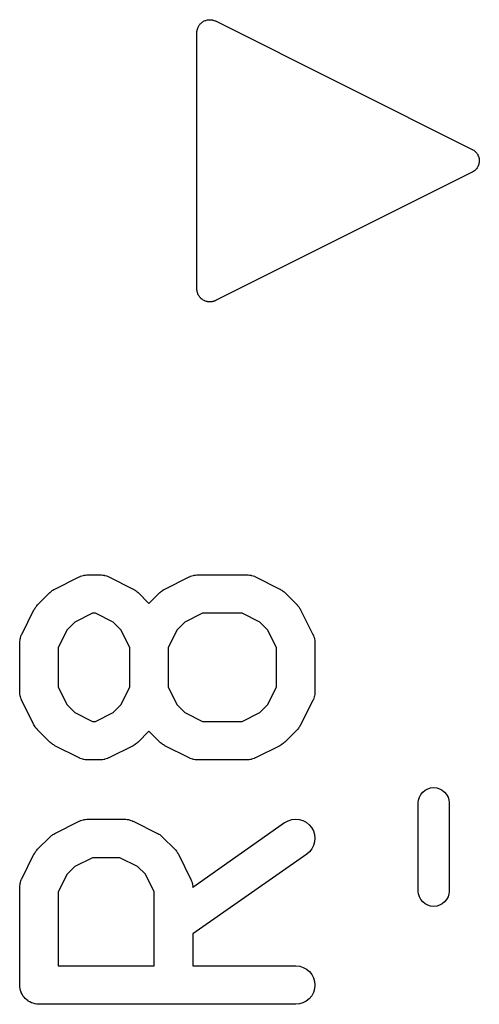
# Model space of a CAD drawing. Extents: x 0.02 to 3.89, y 0.07 to 3.88.
# Tile 159 of 172: x 2.97 to 3.04, y 3.19 to 3.34. Entities that reach past the tile are written whole.
import ezdxf

# ---------------------------------------------------------------- set-up
doc = ezdxf.new("R2010")
doc.units = 0
doc.header["$MEASUREMENT"] = 0
doc.layers.add('BLACK', color=7, linetype='CONTINUOUS')

msp = doc.modelspace()

# ---------------------------------------------------------------- linework, layer by layer
at = {"layer": 'BLACK', "linetype": 'CONTINUOUS'}
for p, q in [((2.99467, 3.34142), (2.99468, 3.34148)), ((2.99468, 3.34148), (2.99473, 3.3416)), ((2.99473, 3.3416), (2.99477, 3.34172)), ((2.99477, 3.34172), (2.9948, 3.34178)), ((2.9948, 3.34178), (2.99482, 3.34184)), ((2.99482, 3.34184), (2.99489, 3.34195)), ((2.99489, 3.34195), (2.99495, 3.34206)), ((2.99495, 3.34206), (2.99499, 3.34211)), ((2.99499, 3.34211), (2.99503, 3.34216)), ((2.99503, 3.34216), (2.99512, 3.34225)), ((2.99512, 3.34225), (2.9952, 3.34235)), ((2.9952, 3.34235), (2.99525, 3.34239)), ((2.99525, 3.34239), (2.99529, 3.34244)), ((2.99529, 3.34244), (2.9954, 3.34251)), ((2.9954, 3.34251), (2.9955, 3.34259)), ((2.9955, 3.34259), (2.99555, 3.34262)), ((2.99555, 3.34262), (2.99561, 3.34266)), ((2.99561, 3.34266), (2.99572, 3.34271)), ((2.99572, 3.34271), (2.99584, 3.34277)), ((2.99584, 3.34277), (2.9959, 3.34279)), ((2.9959, 3.34279), (2.99596, 3.34281)), ((2.99596, 3.34281), (2.99608, 3.34284)), ((2.99608, 3.34284), (2.99621, 3.34288)), ((2.99621, 3.34288), (2.99627, 3.34288)), ((2.99627, 3.34288), (2.99633, 3.3429)), ((2.99633, 3.3429), (2.99646, 3.3429)), ((2.99646, 3.3429), (2.99659, 3.34291)), ((2.99659, 3.34291), (2.99665, 3.34291)), ((2.99665, 3.34291), (2.99672, 3.34291)), ((2.99672, 3.34291), (2.99684, 3.34289)), ((2.99684, 3.34289), (2.99697, 3.34287)), ((2.99697, 3.34287), (2.99703, 3.34285)), ((2.99703, 3.34285), (2.9971, 3.34284)), ((2.9971, 3.34284), (2.99722, 3.3428)), ((2.99722, 3.3428), (2.99734, 3.34276)), ((2.99734, 3.34276), (2.99739, 3.34273)), ((2.99739, 3.34273), (2.99746, 3.34271)), ((2.99746, 3.34271), (3.03683, 3.32302)), ((2.99461, 3.3411), (2.99464, 3.34123)), ((2.99461, 3.34104), (2.99461, 3.3411)), ((2.99461, 3.34097), (2.99461, 3.34104)), ((2.99461, 3.34094), (2.99461, 3.34097)), ((2.99461, 3.30157), (2.99461, 3.34094)), ((2.99464, 3.34123), (2.99465, 3.34135)), ((2.99465, 3.34135), (2.99467, 3.34142)), ((3.03683, 3.32302), (3.03685, 3.32301)), ((3.03685, 3.32301), (3.03689, 3.32298)), ((3.03689, 3.32298), (3.03694, 3.32296)), ((3.03694, 3.32296), (3.03705, 3.32288)), ((3.03705, 3.32288), (3.03717, 3.3228)), ((3.03717, 3.3228), (3.03721, 3.32276)), ((3.03721, 3.32276), (3.03725, 3.32274)), ((3.03725, 3.32274), (3.03734, 3.32263)), ((3.03734, 3.32263), (3.03745, 3.32253)), ((3.03745, 3.32253), (3.03748, 3.32249)), ((3.03748, 3.32249), (3.03751, 3.32245)), ((3.03751, 3.32245), (3.03758, 3.32233)), ((3.03758, 3.32233), (3.03767, 3.32222)), ((3.03767, 3.32222), (3.03769, 3.32217)), ((3.03769, 3.32217), (3.03771, 3.32213)), ((3.03771, 3.32213), (3.03776, 3.32199)), ((3.03776, 3.32199), (3.03782, 3.32186)), ((3.03782, 3.32186), (3.03783, 3.32181)), ((3.03783, 3.32181), (3.03785, 3.32177)), ((3.03767, 3.32033), (3.03765, 3.32028)), ((3.0377, 3.32037), (3.03767, 3.32033)), ((3.03775, 3.3205), (3.0377, 3.32037)), ((3.03781, 3.32063), (3.03775, 3.3205)), ((3.03782, 3.32068), (3.03781, 3.32063)), ((3.03784, 3.32072), (3.03782, 3.32068)), ((3.03786, 3.32087), (3.03784, 3.32072)), ((3.03785, 3.32177), (3.03787, 3.32163)), ((3.0379, 3.32101), (3.03786, 3.32087)), ((3.03787, 3.32163), (3.0379, 3.32149)), ((3.0379, 3.32149), (3.0379, 3.32144)), ((3.0379, 3.32144), (3.03791, 3.32139)), ((3.03791, 3.32139), (3.0379, 3.32125)), ((3.0379, 3.32125), (3.03791, 3.3211)), ((3.03791, 3.3211), (3.0379, 3.32105)), ((3.0379, 3.32105), (3.0379, 3.32101)), ((3.03683, 3.3195), (2.99746, 3.29981)), ((3.03687, 3.31953), (3.03683, 3.3195)), ((3.03691, 3.31955), (3.03687, 3.31953)), ((3.03703, 3.31963), (3.03691, 3.31955)), ((3.03715, 3.3197), (3.03703, 3.31963)), ((3.03719, 3.31974), (3.03715, 3.3197)), ((3.03723, 3.31977), (3.03719, 3.31974)), ((3.03733, 3.31987), (3.03723, 3.31977)), ((3.03743, 3.31997), (3.03733, 3.31987)), ((3.03746, 3.32001), (3.03743, 3.31997)), ((3.03749, 3.32004), (3.03746, 3.32001)), ((3.03757, 3.32016), (3.03749, 3.32004)), ((3.03765, 3.32028), (3.03757, 3.32016)), ((2.99461, 3.30151), (2.99461, 3.30157)), ((2.99461, 3.30145), (2.99461, 3.30151)), ((2.99463, 3.30132), (2.99461, 3.30145)), ((2.99464, 3.30119), (2.99463, 3.30132)), ((2.99466, 3.30113), (2.99464, 3.30119)), ((2.99467, 3.30107), (2.99466, 3.30113)), ((2.99472, 3.30095), (2.99467, 3.30107)), ((2.99475, 3.30082), (2.99472, 3.30095)), ((2.99479, 3.30077), (2.99475, 3.30082)), ((2.99481, 3.30071), (2.99479, 3.30077)), ((2.99488, 3.3006), (2.99481, 3.30071)), ((2.99494, 3.30049), (2.99488, 3.3006)), ((2.99498, 3.30044), (2.99494, 3.30049)), ((2.99501, 3.30038), (2.99498, 3.30044)), ((2.9951, 3.30029), (2.99501, 3.30038)), ((2.99518, 3.30019), (2.9951, 3.30029)), ((2.99523, 3.30015), (2.99518, 3.30019)), ((2.99527, 3.3001), (2.99523, 3.30015)), ((2.99538, 3.30002), (2.99527, 3.3001)), ((2.99547, 3.29994), (2.99538, 3.30002)), ((2.99553, 3.29991), (2.99547, 3.29994)), ((2.99558, 3.29987), (2.99553, 3.29991)), ((2.9957, 3.29982), (2.99558, 3.29987)), ((2.99581, 3.29976), (2.9957, 3.29982)), ((2.99587, 3.29974), (2.99581, 3.29976)), ((2.99593, 3.29971), (2.99587, 3.29974)), ((2.99606, 3.29968), (2.99593, 3.29971)), ((2.99618, 3.29965), (2.99606, 3.29968)), ((2.99624, 3.29964), (2.99618, 3.29965)), ((2.99631, 3.29962), (2.99624, 3.29964)), ((2.99643, 3.29962), (2.99631, 3.29962)), ((2.99656, 3.29961), (2.99643, 3.29962)), ((2.99663, 3.29961), (2.99656, 3.29961)), ((2.99669, 3.29961), (2.99663, 3.29961)), ((2.99682, 3.29963), (2.99669, 3.29961)), ((2.99694, 3.29964), (2.99682, 3.29963)), ((2.99701, 3.29966), (2.99694, 3.29964)), ((2.99707, 3.29967), (2.99701, 3.29966)), ((2.99719, 3.29971), (2.99707, 3.29967)), ((2.99731, 3.29975), (2.99719, 3.29971)), ((2.99737, 3.29978), (2.99731, 3.29975)), ((2.99743, 3.2998), (2.99737, 3.29978)), ((2.99746, 3.29981), (2.99743, 3.2998)), ((2.97281, 3.25556), (2.97656, 3.25743)), ((2.97656, 3.25743), (2.97659, 3.25745)), ((2.97659, 3.25745), (2.97667, 3.25748)), ((2.97667, 3.25748), (2.97675, 3.25752)), ((2.97675, 3.25752), (2.97694, 3.25758)), ((2.97694, 3.25758), (2.97713, 3.25765)), ((2.97713, 3.25765), (2.97722, 3.25766)), ((2.97722, 3.25766), (2.9773, 3.25769)), ((2.9773, 3.25769), (2.9775, 3.25771)), ((2.9775, 3.25771), (2.9777, 3.25774)), ((2.9777, 3.25774), (2.97779, 3.25774)), ((2.97779, 3.25774), (2.97788, 3.25774)), ((2.97788, 3.25774), (2.97975, 3.25774)), ((2.97975, 3.25774), (2.97979, 3.25774)), ((2.97979, 3.25774), (2.97988, 3.25773)), ((2.97988, 3.25773), (2.97997, 3.25774)), ((2.97997, 3.25774), (2.98016, 3.2577)), ((2.98016, 3.2577), (2.98036, 3.25768)), ((2.98036, 3.25768), (2.98045, 3.25765)), ((2.98045, 3.25765), (2.98053, 3.25764)), ((2.98053, 3.25764), (2.98072, 3.25757)), ((2.98072, 3.25757), (2.98091, 3.25751)), ((2.98091, 3.25751), (2.98099, 3.25746)), ((2.98099, 3.25746), (2.98107, 3.25743)), ((2.98107, 3.25743), (2.98482, 3.25556)), ((2.98968, 3.25556), (2.99343, 3.25743)), ((2.99343, 3.25743), (2.99347, 3.25745)), ((2.99347, 3.25745), (2.99355, 3.25748)), ((2.99355, 3.25748), (2.99362, 3.25752)), ((2.99362, 3.25752), (2.99382, 3.25758)), ((2.99382, 3.25758), (2.99401, 3.25765)), ((2.99401, 3.25765), (2.99409, 3.25766)), ((2.99409, 3.25766), (2.99418, 3.25769)), ((2.99418, 3.25769), (2.99438, 3.25771)), ((2.99438, 3.25771), (2.99458, 3.25774)), ((2.99458, 3.25774), (2.99466, 3.25774)), ((2.99466, 3.25774), (2.99475, 3.25774)), ((2.99475, 3.25774), (3.00225, 3.25774)), ((3.00225, 3.25774), (3.00229, 3.25774)), ((3.00229, 3.25774), (3.00238, 3.25773)), ((3.00238, 3.25773), (3.00246, 3.25774)), ((3.00246, 3.25774), (3.00266, 3.2577)), ((3.00266, 3.2577), (3.00286, 3.25768)), ((3.00286, 3.25768), (3.00294, 3.25765)), ((3.00294, 3.25765), (3.00303, 3.25764)), ((3.00303, 3.25764), (3.00322, 3.25757)), ((3.00322, 3.25757), (3.00341, 3.25751)), ((3.00341, 3.25751), (3.00349, 3.25746)), ((3.00349, 3.25746), (3.00357, 3.25743)), ((3.00357, 3.25743), (3.00732, 3.25556)), ((2.97242, 3.25532), (2.97252, 3.25539)), ((2.97252, 3.25539), (2.97267, 3.25547)), ((2.97267, 3.25547), (2.97281, 3.25556)), ((2.98482, 3.25556), (2.98486, 3.25554)), ((2.98486, 3.25554), (2.985, 3.25545)), ((2.985, 3.25545), (2.98514, 3.25537)), ((2.98514, 3.25537), (2.98524, 3.25529)), ((2.9893, 3.25532), (2.98939, 3.25539)), ((2.98939, 3.25539), (2.98954, 3.25547)), ((2.98954, 3.25547), (2.98968, 3.25556)), ((3.00732, 3.25556), (3.00735, 3.25554)), ((3.00735, 3.25554), (3.00749, 3.25545)), ((3.00749, 3.25545), (3.00764, 3.25537)), ((3.00764, 3.25537), (3.00774, 3.25529)), ((2.97016, 3.25313), (2.97204, 3.25501)), ((2.97204, 3.25501), (2.97207, 3.25503)), ((2.97207, 3.25503), (2.9722, 3.25514)), ((2.9722, 3.25514), (2.97232, 3.25525)), ((2.97232, 3.25525), (2.97242, 3.25532)), ((2.98524, 3.25529), (2.98534, 3.25523)), ((2.98534, 3.25523), (2.98546, 3.25511)), ((2.98546, 3.25511), (2.98559, 3.25501)), ((2.98559, 3.25501), (2.98725, 3.25334)), ((2.98725, 3.25334), (2.98891, 3.25501)), ((2.98891, 3.25501), (2.98894, 3.25503)), ((2.98894, 3.25503), (2.98907, 3.25514)), ((2.98907, 3.25514), (2.98919, 3.25525)), ((2.98919, 3.25525), (2.9893, 3.25532)), ((3.00774, 3.25529), (3.00784, 3.25523)), ((3.00784, 3.25523), (3.00796, 3.25511)), ((3.00796, 3.25511), (3.00809, 3.25501)), ((3.00809, 3.25501), (3.00996, 3.25313)), ((2.96774, 3.24861), (2.96961, 3.25236)), ((2.96961, 3.25236), (2.96963, 3.2524)), ((2.96963, 3.2524), (2.96972, 3.25254)), ((2.96972, 3.25254), (2.9698, 3.25269)), ((2.9698, 3.25269), (2.96988, 3.25278)), ((2.96988, 3.25278), (2.96994, 3.25288)), ((2.96994, 3.25288), (2.97006, 3.253)), ((2.97006, 3.253), (2.97016, 3.25313)), ((3.00996, 3.25313), (3.00999, 3.2531)), ((3.00999, 3.2531), (3.01009, 3.25297)), ((3.01009, 3.25297), (3.01021, 3.25285)), ((3.01021, 3.25285), (3.01027, 3.25275)), ((3.01027, 3.25275), (3.01035, 3.25265)), ((3.01035, 3.25265), (3.01043, 3.2525)), ((3.01043, 3.2525), (3.01051, 3.25236)), ((3.01051, 3.25236), (3.01239, 3.24861)), ((2.97857, 3.25184), (2.97588, 3.25049)), ((2.97905, 3.25184), (2.97857, 3.25184)), ((2.98175, 3.25049), (2.97905, 3.25184)), ((2.99545, 3.25184), (2.99275, 3.25049)), ((3.00155, 3.25184), (2.99545, 3.25184)), ((3.00425, 3.25049), (3.00155, 3.25184)), ((2.97588, 3.25049), (2.97468, 3.24929)), ((2.98295, 3.24929), (2.98175, 3.25049)), ((2.99275, 3.25049), (2.99155, 3.24929)), ((3.00545, 3.24929), (3.00425, 3.25049)), ((2.96747, 3.24771), (2.96749, 3.24791)), ((2.96749, 3.24791), (2.96752, 3.24799)), ((2.96752, 3.24799), (2.96753, 3.24808)), ((2.96753, 3.24808), (2.9676, 3.24826)), ((2.9676, 3.24826), (2.96766, 3.24846)), ((2.96766, 3.24846), (2.96771, 3.24853)), ((2.96771, 3.24853), (2.96774, 3.24861)), ((2.97468, 3.24929), (2.97333, 3.2466)), ((2.9843, 3.2466), (2.98295, 3.24929)), ((2.99155, 3.24929), (2.9902, 3.2466)), ((3.00679, 3.2466), (3.00545, 3.24929)), ((3.01239, 3.24861), (3.01241, 3.24858)), ((3.01241, 3.24858), (3.01244, 3.24849)), ((3.01244, 3.24849), (3.01248, 3.24842)), ((3.01248, 3.24842), (3.01254, 3.24822)), ((3.01254, 3.24822), (3.01261, 3.24804)), ((3.01261, 3.24804), (3.01262, 3.24795)), ((3.01262, 3.24795), (3.01264, 3.24787)), ((3.01264, 3.24787), (3.01266, 3.24767)), ((2.96742, 3.24733), (2.96743, 3.24742)), ((2.96742, 3.24729), (2.96742, 3.24733)), ((2.96742, 3.23979), (2.96742, 3.24729)), ((2.96743, 3.24751), (2.96747, 3.24771)), ((2.96743, 3.24742), (2.96743, 3.24751)), ((2.97333, 3.2466), (2.97333, 3.24049)), ((2.9843, 3.24049), (2.9843, 3.2466)), ((2.9902, 3.2466), (2.9902, 3.24049)), ((3.00679, 3.24049), (3.00679, 3.2466)), ((3.01266, 3.24767), (3.01269, 3.24747)), ((3.01269, 3.24747), (3.01269, 3.24738)), ((3.01269, 3.24738), (3.0127, 3.24729)), ((3.0127, 3.24729), (3.0127, 3.23979)), ((2.97333, 3.24049), (2.97468, 3.23779)), ((2.98295, 3.23779), (2.9843, 3.24049)), ((2.9902, 3.24049), (2.99155, 3.23779)), ((3.00545, 3.23779), (3.00679, 3.24049)), ((2.96743, 3.23971), (2.96742, 3.23979)), ((2.96743, 3.23962), (2.96743, 3.23971)), ((2.96746, 3.23942), (2.96743, 3.23962)), ((2.96748, 3.23922), (2.96746, 3.23942)), ((2.96751, 3.23914), (2.96748, 3.23922)), ((2.96752, 3.23905), (2.96751, 3.23914)), ((2.96759, 3.23886), (2.96752, 3.23905)), ((2.96765, 3.23867), (2.96759, 3.23886)), ((3.01252, 3.23882), (3.01246, 3.23863)), ((3.01259, 3.23901), (3.01252, 3.23882)), ((3.01261, 3.2391), (3.01259, 3.23901)), ((3.01264, 3.23918), (3.01261, 3.2391)), ((3.01266, 3.23938), (3.01264, 3.23918)), ((3.01269, 3.23958), (3.01266, 3.23938)), ((3.0127, 3.23975), (3.01269, 3.23967)), ((3.01269, 3.23967), (3.01269, 3.23958)), ((3.0127, 3.23979), (3.0127, 3.23975)), ((2.96769, 3.23859), (2.96765, 3.23867)), ((2.96772, 3.23851), (2.96769, 3.23859)), ((2.96774, 3.23847), (2.96772, 3.23851)), ((2.96961, 3.23472), (2.96774, 3.23847)), ((2.97468, 3.23779), (2.97588, 3.2366)), ((2.98175, 3.2366), (2.98295, 3.23779)), ((2.99155, 3.23779), (2.99275, 3.2366)), ((3.00425, 3.2366), (3.00545, 3.23779)), ((3.01239, 3.23847), (3.01051, 3.23472)), ((3.01242, 3.23855), (3.01239, 3.23847)), ((3.01246, 3.23863), (3.01242, 3.23855)), ((2.97588, 3.2366), (2.97857, 3.23525)), ((2.97905, 3.23525), (2.98175, 3.2366)), ((2.99275, 3.2366), (2.99545, 3.23525)), ((3.00155, 3.23525), (3.00425, 3.2366)), ((2.9697, 3.23458), (2.96961, 3.23472)), ((2.96978, 3.23444), (2.9697, 3.23458)), ((2.96985, 3.23434), (2.96978, 3.23444)), ((2.96992, 3.23424), (2.96985, 3.23434)), ((2.97003, 3.23412), (2.96992, 3.23424)), ((2.97857, 3.23525), (2.97905, 3.23525)), ((2.99545, 3.23525), (3.00155, 3.23525)), ((3.01018, 3.2342), (3.01007, 3.23408)), ((3.01025, 3.23431), (3.01018, 3.2342)), ((3.01033, 3.2344), (3.01025, 3.23431)), ((3.0104, 3.23455), (3.01033, 3.2344)), ((3.01049, 3.23469), (3.0104, 3.23455)), ((3.01051, 3.23472), (3.01049, 3.23469)), ((2.97014, 3.23399), (2.97003, 3.23412)), ((2.97016, 3.23396), (2.97014, 3.23399)), ((2.97204, 3.23208), (2.97016, 3.23396)), ((2.98725, 3.23374), (2.98559, 3.23208)), ((2.98891, 3.23208), (2.98725, 3.23374)), ((3.00996, 3.23396), (3.00809, 3.23208)), ((3.01007, 3.23408), (3.00996, 3.23396)), ((2.97217, 3.23198), (2.97204, 3.23208)), ((2.97229, 3.23186), (2.97217, 3.23198)), ((2.97239, 3.23179), (2.97229, 3.23186)), ((2.97248, 3.23172), (2.97239, 3.23179)), ((2.97263, 3.23164), (2.97248, 3.23172)), ((2.97277, 3.23155), (2.97263, 3.23164)), ((2.97281, 3.23153), (2.97277, 3.23155)), ((2.97656, 3.22965), (2.97281, 3.23153)), ((2.98482, 3.23153), (2.98107, 3.22965)), ((2.98496, 3.23162), (2.98482, 3.23153)), ((2.98511, 3.23169), (2.98496, 3.23162)), ((2.9852, 3.23177), (2.98511, 3.23169)), ((2.98531, 3.23184), (2.9852, 3.23177)), ((2.98543, 3.23195), (2.98531, 3.23184)), ((2.98556, 3.23205), (2.98543, 3.23195)), ((2.98559, 3.23208), (2.98556, 3.23205)), ((2.98904, 3.23198), (2.98891, 3.23208)), ((2.98916, 3.23186), (2.98904, 3.23198)), ((2.98926, 3.23179), (2.98916, 3.23186)), ((2.98936, 3.23172), (2.98926, 3.23179)), ((2.9895, 3.23164), (2.98936, 3.23172)), ((2.98964, 3.23155), (2.9895, 3.23164)), ((2.98968, 3.23153), (2.98964, 3.23155)), ((2.99343, 3.22965), (2.98968, 3.23153)), ((3.00732, 3.23153), (3.00357, 3.22965)), ((3.00746, 3.23162), (3.00732, 3.23153)), ((3.00761, 3.23169), (3.00746, 3.23162)), ((3.0077, 3.23177), (3.00761, 3.23169)), ((3.00781, 3.23184), (3.0077, 3.23177)), ((3.00793, 3.23195), (3.00781, 3.23184)), ((3.00806, 3.23205), (3.00793, 3.23195)), ((3.00809, 3.23208), (3.00806, 3.23205)), ((2.97664, 3.22962), (2.97656, 3.22965)), ((2.97671, 3.22958), (2.97664, 3.22962)), ((2.97691, 3.22952), (2.97671, 3.22958)), ((2.97709, 3.22945), (2.97691, 3.22952)), ((2.97718, 3.22943), (2.97709, 3.22945)), ((2.97726, 3.22941), (2.97718, 3.22943)), ((2.97746, 3.22938), (2.97726, 3.22941)), ((2.97766, 3.22935), (2.97746, 3.22938)), ((2.97775, 3.22935), (2.97766, 3.22935)), ((2.97784, 3.22934), (2.97775, 3.22935)), ((2.97788, 3.22934), (2.97784, 3.22934)), ((2.97975, 3.22934), (2.97788, 3.22934)), ((2.97984, 3.22935), (2.97975, 3.22934)), ((2.97992, 3.22935), (2.97984, 3.22935)), ((2.98012, 3.22938), (2.97992, 3.22935)), ((2.98032, 3.2294), (2.98012, 3.22938)), ((2.98041, 3.22942), (2.98032, 3.2294)), ((2.98049, 3.22944), (2.98041, 3.22942)), ((2.98068, 3.22951), (2.98049, 3.22944)), ((2.98088, 3.22956), (2.98068, 3.22951)), ((2.98095, 3.22961), (2.98088, 3.22956)), ((2.98103, 3.22964), (2.98095, 3.22961)), ((2.98107, 3.22965), (2.98103, 3.22964)), ((2.99351, 3.22962), (2.99343, 3.22965)), ((2.99359, 3.22958), (2.99351, 3.22962)), ((2.99378, 3.22952), (2.99359, 3.22958)), ((2.99397, 3.22945), (2.99378, 3.22952)), ((2.99405, 3.22943), (2.99397, 3.22945)), ((2.99414, 3.22941), (2.99405, 3.22943)), ((2.99434, 3.22938), (2.99414, 3.22941)), ((2.99453, 3.22935), (2.99434, 3.22938)), ((2.99462, 3.22935), (2.99453, 3.22935)), ((2.99471, 3.22934), (2.99462, 3.22935)), ((2.99475, 3.22934), (2.99471, 3.22934)), ((3.00225, 3.22934), (2.99475, 3.22934)), ((3.00233, 3.22935), (3.00225, 3.22934)), ((3.00242, 3.22935), (3.00233, 3.22935)), ((3.00262, 3.22938), (3.00242, 3.22935)), ((3.00282, 3.2294), (3.00262, 3.22938)), ((3.00291, 3.22942), (3.00282, 3.2294)), ((3.00299, 3.22944), (3.00291, 3.22942)), ((3.00318, 3.22951), (3.00299, 3.22944)), ((3.00337, 3.22956), (3.00318, 3.22951)), ((3.00345, 3.22961), (3.00337, 3.22956)), ((3.00353, 3.22964), (3.00345, 3.22961)), ((3.00357, 3.22965), (3.00353, 3.22964)), ((3.02859, 3.22319), (3.02872, 3.22364)), ((3.02872, 3.22364), (3.02894, 3.22405)), ((3.02894, 3.22405), (3.02923, 3.22441)), ((3.02923, 3.22441), (3.02959, 3.2247)), ((3.02959, 3.2247), (3.03001, 3.22492)), ((3.03001, 3.22492), (3.03045, 3.22506)), ((3.03045, 3.22506), (3.03091, 3.2251)), ((3.03091, 3.2251), (3.03138, 3.22506)), ((3.03138, 3.22506), (3.03182, 3.22492)), ((3.03182, 3.22492), (3.03223, 3.2247)), ((3.03223, 3.2247), (3.03259, 3.22441)), ((3.03259, 3.22441), (3.03289, 3.22405)), ((3.03289, 3.22405), (3.03311, 3.22364)), ((3.03311, 3.22364), (3.03324, 3.22319)), ((3.02855, 3.22284), (3.02859, 3.22319)), ((3.02855, 3.20913), (3.02855, 3.22284)), ((3.03324, 3.22319), (3.03328, 3.22284)), ((3.03328, 3.22284), (3.03328, 3.20913)), ((2.97281, 3.21806), (2.97656, 3.21994)), ((2.97656, 3.21994), (2.97659, 3.21996)), ((2.97659, 3.21996), (2.97667, 3.21999)), ((2.97667, 3.21999), (2.97675, 3.22003)), ((2.97675, 3.22003), (2.97694, 3.22008)), ((2.97694, 3.22008), (2.97713, 3.22015)), ((2.97713, 3.22015), (2.97722, 3.22017)), ((2.97722, 3.22017), (2.9773, 3.22019)), ((2.9773, 3.22019), (2.9775, 3.22021)), ((2.9775, 3.22021), (2.9777, 3.22024)), ((2.9777, 3.22024), (2.97779, 3.22024)), ((2.97779, 3.22024), (2.97788, 3.22025)), ((2.97788, 3.22025), (2.9835, 3.22025)), ((2.9835, 3.22025), (2.98354, 3.22025)), ((2.98354, 3.22025), (2.98363, 3.22024)), ((2.98363, 3.22024), (2.98372, 3.22024)), ((2.98372, 3.22024), (2.98391, 3.22021)), ((2.98391, 3.22021), (2.98411, 3.22018)), ((2.98411, 3.22018), (2.9842, 3.22016)), ((2.9842, 3.22016), (2.98428, 3.22014)), ((2.98428, 3.22014), (2.98447, 3.22007)), ((2.98447, 3.22007), (2.98466, 3.22001)), ((2.98466, 3.22001), (2.98474, 3.21997)), ((2.98474, 3.21997), (2.98482, 3.21994)), ((2.98482, 3.21994), (2.98857, 3.21806)), ((2.99395, 3.20984), (3.00805, 3.21972)), ((3.00805, 3.21972), (3.00809, 3.21974)), ((3.00809, 3.21974), (3.00859, 3.22001)), ((3.00859, 3.22001), (3.00914, 3.22019)), ((3.00914, 3.22019), (3.00972, 3.22025)), ((3.00972, 3.22025), (3.01029, 3.2202)), ((3.01029, 3.2202), (3.01084, 3.22004)), ((3.01084, 3.22004), (3.01136, 3.21977)), ((3.01136, 3.21977), (3.01181, 3.21941)), ((3.01181, 3.21941), (3.01218, 3.21897)), ((2.97207, 3.21754), (2.9722, 3.21764)), ((2.9722, 3.21764), (2.97232, 3.21776)), ((2.97232, 3.21776), (2.97242, 3.21782)), ((2.97242, 3.21782), (2.97252, 3.2179)), ((2.97252, 3.2179), (2.97267, 3.21797)), ((2.97267, 3.21797), (2.97281, 3.21806)), ((2.98857, 3.21806), (2.98861, 3.21804)), ((2.98861, 3.21804), (2.98875, 3.21795)), ((2.98875, 3.21795), (2.98889, 3.21788)), ((2.98889, 3.21788), (2.98899, 3.2178)), ((2.98899, 3.2178), (2.98909, 3.21773)), ((2.98909, 3.21773), (2.98921, 3.21762)), ((2.98921, 3.21762), (2.98934, 3.21751)), ((3.01218, 3.21897), (3.01246, 3.21847)), ((3.01246, 3.21847), (3.01263, 3.21792)), ((3.01263, 3.21792), (3.0127, 3.21735)), ((2.97016, 3.21563), (2.97204, 3.21751)), ((2.97204, 3.21751), (2.97207, 3.21754)), ((2.98934, 3.21751), (2.99121, 3.21563)), ((3.0125, 3.21622), (3.01223, 3.21571)), ((3.01265, 3.21677), (3.0125, 3.21622)), ((3.0127, 3.21735), (3.01265, 3.21677)), ((2.96774, 3.21112), (2.96961, 3.21487)), ((2.96961, 3.21487), (2.96963, 3.2149)), ((2.96963, 3.2149), (2.96972, 3.21504)), ((2.96972, 3.21504), (2.9698, 3.21519)), ((2.9698, 3.21519), (2.96988, 3.21528)), ((2.96988, 3.21528), (2.96994, 3.21539)), ((2.96994, 3.21539), (2.97006, 3.21551)), ((2.97006, 3.21551), (2.97016, 3.21563)), ((2.99121, 3.21563), (2.99124, 3.21561)), ((2.99124, 3.21561), (2.99135, 3.21548)), ((2.99135, 3.21548), (2.99146, 3.21536)), ((2.99146, 3.21536), (2.99152, 3.21525)), ((2.99152, 3.21525), (2.9916, 3.21516)), ((2.9916, 3.21516), (2.99168, 3.21501)), ((2.99168, 3.21501), (2.99177, 3.21487)), ((2.99177, 3.21487), (2.99364, 3.21112)), ((3.01144, 3.21488), (2.99395, 3.20264)), ((3.01188, 3.21525), (3.01144, 3.21488)), ((3.01223, 3.21571), (3.01188, 3.21525)), ((2.97857, 3.21434), (2.97588, 3.213)), ((2.9828, 3.21434), (2.97857, 3.21434)), ((2.9855, 3.213), (2.9828, 3.21434)), ((2.97468, 3.2118), (2.97333, 3.2091)), ((2.97588, 3.213), (2.97468, 3.2118)), ((2.9867, 3.2118), (2.9855, 3.213)), ((2.98805, 3.2091), (2.9867, 3.2118)), ((2.96743, 3.21001), (2.96747, 3.21021)), ((2.96747, 3.21021), (2.96749, 3.21041)), ((2.96749, 3.21041), (2.96752, 3.21049)), ((2.96752, 3.21049), (2.96753, 3.21058)), ((2.96753, 3.21058), (2.9676, 3.21077)), ((2.9676, 3.21077), (2.96766, 3.21096)), ((2.96766, 3.21096), (2.96771, 3.21104)), ((2.96771, 3.21104), (2.96774, 3.21112)), ((2.99364, 3.21112), (2.99366, 3.21108)), ((2.99366, 3.21108), (2.99369, 3.211)), ((2.99369, 3.211), (2.99373, 3.21092)), ((2.99373, 3.21092), (2.99379, 3.21073)), ((2.99379, 3.21073), (2.99386, 3.21054)), ((2.99386, 3.21054), (2.99387, 3.21045)), ((2.99387, 3.21045), (2.9939, 3.21037)), ((2.9939, 3.21037), (2.99392, 3.21017)), ((2.99392, 3.21017), (2.99395, 3.20997)), ((2.96742, 3.20984), (2.96743, 3.20993)), ((2.96742, 3.2098), (2.96742, 3.20984)), ((2.96742, 3.1948), (2.96742, 3.2098)), ((2.96743, 3.20993), (2.96743, 3.21001)), ((2.97333, 3.2091), (2.97333, 3.19775)), ((2.98805, 3.19775), (2.98805, 3.2091)), ((2.99395, 3.20997), (2.99394, 3.20988)), ((2.99394, 3.20988), (2.99395, 3.20984)), ((3.02859, 3.20878), (3.02855, 3.20913)), ((3.02872, 3.20833), (3.02859, 3.20878)), ((3.03324, 3.20878), (3.03311, 3.20833)), ((3.03328, 3.20913), (3.03324, 3.20878)), ((3.02894, 3.20792), (3.02872, 3.20833)), ((3.02924, 3.20756), (3.02894, 3.20792)), ((3.02959, 3.20727), (3.02924, 3.20756)), ((3.03001, 3.20705), (3.02959, 3.20727)), ((3.03045, 3.20691), (3.03001, 3.20705)), ((3.03182, 3.20705), (3.03138, 3.20691)), ((3.03223, 3.20727), (3.03182, 3.20705)), ((3.03259, 3.20756), (3.03223, 3.20727)), ((3.03289, 3.20792), (3.03259, 3.20756)), ((3.03311, 3.20833), (3.03289, 3.20792)), ((3.03091, 3.20687), (3.03045, 3.20691)), ((3.03138, 3.20691), (3.03091, 3.20687)), ((2.99395, 3.20264), (2.99395, 3.19775)), ((2.97333, 3.19775), (2.98805, 3.19775)), ((2.99395, 3.19775), (3.00975, 3.19775)), ((3.00975, 3.19775), (3.00979, 3.19775)), ((3.00979, 3.19775), (3.01036, 3.19769)), ((3.01036, 3.19769), (3.01091, 3.19751)), ((3.01091, 3.19751), (3.01142, 3.19724)), ((3.01142, 3.19724), (3.01186, 3.19687)), ((3.01186, 3.19687), (3.01222, 3.19642)), ((3.01222, 3.19642), (3.01248, 3.19591)), ((3.01248, 3.19591), (3.01265, 3.19535)), ((3.01265, 3.19535), (3.0127, 3.19478)), ((2.96745, 3.19452), (2.96742, 3.1948)), ((2.96748, 3.19425), (2.96745, 3.19452)), ((2.96748, 3.19424), (2.96748, 3.19425)), ((2.96748, 3.19423), (2.96748, 3.19424)), ((2.96756, 3.19396), (2.96748, 3.19423)), ((2.96764, 3.19369), (2.96756, 3.19396)), ((2.96764, 3.19368), (2.96764, 3.19369)), ((2.96765, 3.19367), (2.96764, 3.19368)), ((2.96778, 3.19343), (2.96765, 3.19367)), ((2.96791, 3.19318), (2.96778, 3.19343)), ((3.01247, 3.19366), (3.0122, 3.19315)), ((3.01264, 3.19421), (3.01247, 3.19366)), ((3.0127, 3.19478), (3.01264, 3.19421)), ((2.96791, 3.19317), (2.96791, 3.19318)), ((2.96792, 3.19317), (2.96791, 3.19317)), ((2.96809, 3.19295), (2.96792, 3.19317)), ((2.96827, 3.19273), (2.96809, 3.19295)), ((2.96828, 3.19273), (2.96827, 3.19273)), ((2.96828, 3.19272), (2.96828, 3.19273)), ((2.9685, 3.19254), (2.96828, 3.19272)), ((2.96871, 3.19236), (2.9685, 3.19254)), ((2.96872, 3.19236), (2.96871, 3.19236)), ((2.96873, 3.19235), (2.96872, 3.19236)), ((2.96897, 3.19222), (2.96873, 3.19235)), ((2.96921, 3.19209), (2.96897, 3.19222)), ((2.96922, 3.19208), (2.96921, 3.19209)), ((2.96923, 3.19208), (2.96922, 3.19208)), ((2.9695, 3.192), (2.96923, 3.19208)), ((2.96976, 3.19191), (2.9695, 3.192)), ((2.96977, 3.19191), (2.96976, 3.19191)), ((2.96978, 3.19191), (2.96977, 3.19191)), ((2.97006, 3.19188), (2.96978, 3.19191)), ((3.01032, 3.1919), (3.00975, 3.19185)), ((3.01087, 3.19207), (3.01032, 3.1919)), ((3.01138, 3.19234), (3.01087, 3.19207)), ((3.01183, 3.1927), (3.01138, 3.19234)), ((3.0122, 3.19315), (3.01183, 3.1927)), ((2.97034, 3.19185), (2.97006, 3.19188)), ((2.97036, 3.19185), (2.97034, 3.19185)), ((2.97038, 3.19185), (2.97036, 3.19185)), ((2.97036, 3.19185), (2.97036, 3.19185)), ((2.97036, 3.19185), (2.97036, 3.19185)), ((3.00975, 3.19185), (2.97038, 3.19185))]:
    msp.add_line(p, q, dxfattribs=at)

doc.saveas('drawing.dxf')
